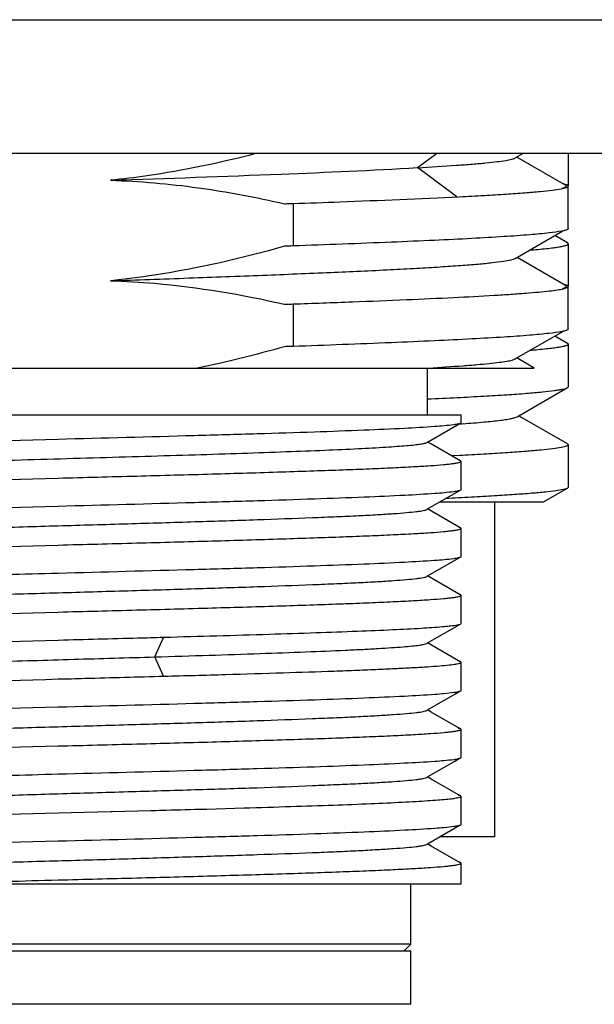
# Model space of a CAD drawing. Header units: millimetres. Extents: x 120 to 620, y 160 to 517.
# Tile 11 of 16: x 519.87 to 528.45, y 284.67 to 299.37. Entities that reach past the tile are written whole.
import ezdxf

# ---------------------------------------------------------------- set-up
doc = ezdxf.new("R2010")
doc.units = ezdxf.units.MM
doc.header["$LTSCALE"] = 46.255
doc.layers.add('00_COMPONENTS', color=7, linetype='CONTINUOUS')

msp = doc.modelspace()

# ---------------------------------------------------------------- linework, layer by layer
at = {"layer": '00_COMPONENTS'}
for p, q in [((494.458, 299.367), (543.158, 299.367)), ((543.158, 297.367), (495.458, 297.367))]:
    msp.add_line(p, q, dxfattribs=at)
at = {"layer": '00_COMPONENTS', "color": 4}
for p, q in [((525.808, 297.158), (526.092, 297.367)), ((526.396, 296.724), (525.807, 297.158)), ((521.886, 289.854), (522.016, 290.143)), ((522.016, 289.566), (521.885, 289.854))]:
    msp.add_line(p, q, dxfattribs=at)
at = {"layer": '00_COMPONENTS', "color": 7}
for p, q in [((527.267, 297.303), (527.379, 297.367)), ((527.974, 296.922), (527.292, 297.317)), ((528.058, 297.367), (528.058, 296.888)), ((528.018, 296.897), (527.974, 296.922)), ((528.058, 296.249), (528.058, 296.883)), ((523.95, 296.623), (523.95, 295.989)), ((527.266, 295.802), (527.977, 296.214)), ((528.046, 296.034), (527.856, 296.144)), ((528.058, 296.021), (528.058, 295.387)), ((528.018, 295.397), (527.296, 295.815)), ((528.058, 294.749), (528.058, 295.383)), ((523.95, 295.123), (523.95, 294.489)), ((527.291, 294.317), (527.978, 294.714)), ((528.046, 294.534), (527.856, 294.644)), ((528.058, 294.521), (528.058, 293.887)), ((527.267, 294.303), (527.291, 294.317)), ((527.551, 294.167), (527.292, 294.317)), ((514.643, 294.167), (527.551, 294.167)), ((525.958, 293.467), (525.958, 294.167)), ((527.319, 293.453), (528.046, 293.874)), ((515.24, 293.467), (526.458, 293.467)), ((526.458, 293.35), (526.458, 293.467)), ((527.295, 293.439), (527.319, 293.453)), ((527.333, 293.445), (527.319, 293.453)), ((528.046, 293.033), (527.333, 293.445)), ((525.958, 293.062), (526.43, 293.335)), ((525.945, 293.054), (525.958, 293.062)), ((526.015, 293.029), (525.958, 293.062)), ((526.419, 292.796), (526.015, 293.029)), ((528.058, 293.02), (528.058, 292.387)), ((526.442, 292.861), (526.318, 292.855)), ((526.479, 292.863), (526.442, 292.861)), ((526.445, 292.781), (526.419, 292.796)), ((526.446, 292.78), (526.442, 292.782)), ((526.458, 292.35), (526.458, 292.772)), ((525.958, 292.062), (526.43, 292.335)), ((527.689, 292.167), (528.046, 292.374)), ((526.14, 292.167), (527.689, 292.167)), ((526.958, 292.167), (526.958, 287.167)), ((525.945, 292.054), (525.958, 292.062)), ((526.015, 292.029), (525.958, 292.062)), ((526.419, 291.796), (526.015, 292.029)), ((526.445, 291.781), (526.419, 291.796)), ((526.458, 291.35), (526.458, 291.772)), ((525.958, 291.062), (526.43, 291.335)), ((525.945, 291.054), (525.958, 291.062)), ((526.015, 291.029), (525.958, 291.062)), ((526.419, 290.796), (526.015, 291.029)), ((526.445, 290.781), (526.419, 290.796)), ((526.446, 290.78), (526.442, 290.782)), ((526.458, 290.35), (526.458, 290.772)), ((525.958, 290.062), (526.431, 290.335)), ((520.449, 290.101), (520.443, 290.101)), ((522.026, 290.143), (522.016, 290.143)), ((525.945, 290.054), (525.958, 290.062)), ((526.015, 290.03), (525.958, 290.062)), ((526.419, 289.796), (526.015, 290.03)), ((526.445, 289.781), (526.419, 289.796)), ((526.446, 289.781), (526.442, 289.783)), ((526.458, 289.35), (526.458, 289.772)), ((525.958, 289.062), (526.363, 289.296)), ((526.363, 289.296), (526.429, 289.335)), ((525.944, 289.054), (525.958, 289.062)), ((526.014, 289.03), (525.958, 289.062)), ((526.419, 288.796), (526.014, 289.03)), ((526.445, 288.781), (526.419, 288.796)), ((526.458, 288.35), (526.458, 288.772)), ((525.958, 288.062), (526.363, 288.296)), ((526.363, 288.296), (526.429, 288.335)), ((525.945, 288.054), (525.958, 288.062)), ((526.014, 288.03), (525.958, 288.062)), ((526.419, 287.796), (526.014, 288.03)), ((526.445, 287.781), (526.419, 287.796)), ((526.458, 287.35), (526.458, 287.772)), ((520.443, 287.524), (521.223, 287.544)), ((521.223, 287.544), (521.25, 287.545)), ((521.25, 287.545), (521.82, 287.56)), ((521.82, 287.56), (521.85, 287.561)), ((521.85, 287.561), (521.86, 287.561)), ((522.628, 287.582), (522.662, 287.583)), ((522.662, 287.583), (523.219, 287.599)), ((525.958, 287.062), (526.43, 287.335)), ((526.958, 287.167), (526.14, 287.167)), ((525.945, 287.054), (525.958, 287.062)), ((526.014, 287.03), (525.958, 287.062)), ((526.419, 286.796), (526.014, 287.03)), ((526.445, 286.781), (526.419, 286.796)), ((526.458, 286.467), (526.458, 286.772)), ((514.768, 286.467), (526.458, 286.467)), ((525.708, 285.567), (525.708, 286.467)), ((525.708, 285.567), (515.208, 285.567)), ((525.608, 285.467), (525.708, 285.567)), ((515.208, 285.467), (525.707, 285.467)), ((525.708, 284.667), (525.708, 285.467)), ((525.707, 284.667), (515.208, 284.667))]:
    msp.add_line(p, q, dxfattribs=at)
for centre, radius, start, end in [((527.797, 297.045), 0.85, 281.3406, 282.5185), ((527.797, 295.546), 0.851, 281.3508, 282.4948), ((524.717, 317.355), 24.084, 274.0624, 274.2142)]:
    msp.add_arc(centre, radius, start, end, dxfattribs=at)
for points, knots in [([(523.39, 297.367), (522.857, 297.229), (522.136, 297.077), (521.407, 296.988), (521.224, 296.969)], [0, 0, 0, 0, 0.749915, 1, 1, 1, 1]), ([(525.807, 297.157), (526.001, 297.168), (526.274, 297.185), (526.615, 297.21), (526.818, 297.228), (526.984, 297.246), (527.113, 297.263), (527.203, 297.281), (527.251, 297.293), (527.267, 297.303)], [0, 0, 0, 0, 0.395697, 0.558868, 0.697651, 0.811537, 0.900076, 0.962902, 1, 1, 1, 1]), ([(521.227, 296.97), (522.075, 296.999), (523.602, 297.052), (525.129, 297.119), (525.808, 297.158)], [0, 0, 0, 0, 0.55519, 1, 1, 1, 1]), ([(521.224, 296.969), (521.662, 296.956), (522.536, 296.88), (523.397, 296.717), (523.823, 296.619)], [0, 0, 0, 0, 0.499981, 1, 1, 1, 1]), ([(526.436, 296.725), (526.559, 296.731), (526.791, 296.743), (527.115, 296.762), (527.394, 296.782), (527.624, 296.801), (527.806, 296.82), (527.936, 296.839), (528.014, 296.856), (528.048, 296.87), (528.058, 296.879), (528.058, 296.883)], [0, 0, 0, 0, 0.225812, 0.42494, 0.59589, 0.73756, 0.849039, 0.929655, 0.979218, 0.992716, 1, 1, 1, 1]), ([(527.969, 296.854), (527.979, 296.857), (527.997, 296.861), (528.016, 296.87), (528.03, 296.878), (528.029, 296.887), (528.027, 296.89)], [0, 0, 0, 0, 0.42083, 0.709773, 0.880367, 1, 1, 1, 1]), ([(528.058, 296.883), (528.058, 296.886), (528.052, 296.894), (528.028, 296.905), (528.005, 296.911), (527.987, 296.915)], [0, 0, 0, 0, 0.11507, 0.30881, 1, 1, 1, 1]), ([(528.027, 296.89), (528.027, 296.89), (528.024, 296.893), (528.021, 296.895), (528.018, 296.897)], [0, 0, 0, 0, 0.207429, 1, 1, 1, 1]), ([(523.95, 296.623), (524.184, 296.631), (525.012, 296.661), (525.841, 296.695), (526.436, 296.725)], [0, 0, 0, 0, 0.28178, 1, 1, 1, 1]), ([(523.823, 296.619), (523.834, 296.62), (523.86, 296.622), (523.903, 296.62), (523.934, 296.622), (523.95, 296.623)], [0, 0, 0, 0, 0.250036, 0.625009, 1, 1, 1, 1]), ([(527.965, 296.211), (527.902, 296.199), (527.742, 296.179), (527.453, 296.152), (527.068, 296.125), (526.593, 296.098), (526.034, 296.071), (525.144, 296.032), (524.441, 296.006), (523.95, 295.989)], [0, 0, 0, 0, 0.047702, 0.120147, 0.216437, 0.335296, 0.475119, 0.633981, 1, 1, 1, 1]), ([(528.058, 296.249), (528.058, 296.246), (528.051, 296.238), (528.026, 296.226), (528.001, 296.219), (527.982, 296.215)], [0, 0, 0, 0, 0.113068, 0.306583, 1, 1, 1, 1]), ([(528.05, 296.259), (528.051, 296.259), (528.055, 296.256), (528.058, 296.252), (528.058, 296.249)], [0, 0, 0, 0, 0.319815, 1, 1, 1, 1]), ([(523.824, 295.985), (523.187, 295.804), (522.323, 295.605), (521.446, 295.492), (521.226, 295.47)], [0, 0, 0, 0, 0.749892, 1, 1, 1, 1]), ([(523.95, 295.989), (523.94, 295.989), (523.913, 295.987), (523.871, 295.988), (523.84, 295.986), (523.824, 295.985)], [0, 0, 0, 0, 0.250034, 0.625008, 1, 1, 1, 1]), ([(527.482, 295.927), (527.566, 295.934), (527.682, 295.945), (527.825, 295.961), (527.907, 295.973), (527.97, 295.984), (528.016, 295.996), (528.044, 296.004), (528.058, 296.016), (528.058, 296.021)], [0, 0, 0, 0, 0.426416, 0.595697, 0.735219, 0.844778, 0.92442, 0.974831, 1, 1, 1, 1]), ([(528.058, 296.021), (528.058, 296.022), (528.056, 296.028), (528.05, 296.031), (528.046, 296.034)], [0, 0, 0, 0, 0.187759, 1, 1, 1, 1]), ([(521.228, 295.47), (521.616, 295.483), (522.374, 295.51), (523.469, 295.551), (524.473, 295.592), (525.238, 295.627), (525.782, 295.656), (526.131, 295.676), (526.437, 295.697), (526.697, 295.717), (526.91, 295.738), (527.074, 295.758), (527.179, 295.775), (527.238, 295.79), (527.258, 295.798), (527.266, 295.802)], [0, 0, 0, 0, 0.192735, 0.375762, 0.543415, 0.690751, 0.755407, 0.813306, 0.864018, 0.907243, 0.942691, 0.970076, 0.989165, 0.995592, 1, 1, 1, 1]), ([(521.226, 295.47), (521.445, 295.463), (522.318, 295.411), (523.185, 295.266), (523.824, 295.119)], [0, 0, 0, 0, 0.250132, 1, 1, 1, 1]), ([(523.95, 295.123), (524.246, 295.133), (524.81, 295.154), (525.61, 295.186), (526.315, 295.218), (526.835, 295.245), (527.194, 295.268), (527.417, 295.284), (527.607, 295.3), (527.764, 295.316), (527.887, 295.331), (527.976, 295.347), (528.028, 295.361), (528.052, 295.372), (528.058, 295.38), (528.058, 295.383)], [0, 0, 0, 0, 0.215168, 0.410578, 0.582546, 0.727916, 0.789762, 0.843988, 0.890355, 0.928654, 0.958729, 0.980489, 0.993963, 0.99775, 1, 1, 1, 1]), ([(527.97, 295.354), (527.98, 295.357), (527.997, 295.362), (528.016, 295.37), (528.03, 295.379), (528.029, 295.387), (528.027, 295.39)], [0, 0, 0, 0, 0.419256, 0.707348, 0.878403, 1, 1, 1, 1]), ([(528.058, 295.383), (528.058, 295.386), (528.052, 295.394), (528.028, 295.405), (528.004, 295.411), (527.986, 295.415)], [0, 0, 0, 0, 0.114912, 0.308661, 1, 1, 1, 1]), ([(528.027, 295.39), (528.026, 295.39), (528.024, 295.393), (528.02, 295.396), (528.018, 295.397)], [0, 0, 0, 0, 0.207014, 1, 1, 1, 1]), ([(523.824, 295.119), (523.835, 295.12), (523.861, 295.122), (523.903, 295.12), (523.934, 295.122), (523.95, 295.123)], [0, 0, 0, 0, 0.250035, 0.625009, 1, 1, 1, 1]), ([(528.058, 294.749), (528.058, 294.746), (528.051, 294.738), (528.026, 294.726), (528.001, 294.719), (527.982, 294.715)], [0, 0, 0, 0, 0.112973, 0.306463, 1, 1, 1, 1]), ([(528.05, 294.759), (528.051, 294.759), (528.055, 294.756), (528.058, 294.752), (528.058, 294.749)], [0, 0, 0, 0, 0.319738, 1, 1, 1, 1]), ([(527.965, 294.712), (527.902, 294.699), (527.742, 294.679), (527.453, 294.652), (527.069, 294.625), (526.594, 294.598), (526.034, 294.571), (525.144, 294.532), (524.441, 294.506), (523.95, 294.489)], [0, 0, 0, 0, 0.04767, 0.120094, 0.216372, 0.335227, 0.475056, 0.633931, 1, 1, 1, 1]), ([(523.95, 294.489), (523.939, 294.489), (523.913, 294.487), (523.87, 294.488), (523.838, 294.486), (523.822, 294.485)], [0, 0, 0, 0, 0.250031, 0.625004, 1, 1, 1, 1]), ([(528.058, 294.521), (528.058, 294.516), (528.044, 294.504), (528.016, 294.495), (527.97, 294.484), (527.907, 294.473), (527.826, 294.461), (527.683, 294.445), (527.567, 294.434), (527.484, 294.427)], [0, 0, 0, 0, 0.025184, 0.075627, 0.155297, 0.264842, 0.404345, 0.573615, 1, 1, 1, 1]), ([(528.046, 294.534), (528.048, 294.533), (528.053, 294.53), (528.058, 294.524), (528.058, 294.521)], [0, 0, 0, 0, 0.337355, 1, 1, 1, 1]), ([(525.976, 294.167), (526.147, 294.178), (526.388, 294.193), (526.689, 294.217), (526.869, 294.233), (527.016, 294.25), (527.13, 294.266), (527.21, 294.282), (527.253, 294.295), (527.267, 294.303)], [0, 0, 0, 0, 0.395191, 0.558105, 0.696668, 0.81038, 0.898931, 0.962095, 1, 1, 1, 1]), ([(525.958, 293.705), (526.106, 293.712), (526.385, 293.725), (526.779, 293.746), (527.124, 293.767), (527.416, 293.787), (527.655, 293.808), (527.818, 293.826), (527.921, 293.841), (527.976, 293.851), (528.016, 293.861), (528.038, 293.869), (528.046, 293.874)], [0, 0, 0, 0, 0.210743, 0.399377, 0.564449, 0.704682, 0.819014, 0.906609, 0.940194, 0.966919, 0.986809, 1, 1, 1, 1]), ([(528.046, 293.874), (528.048, 293.875), (528.053, 293.878), (528.058, 293.883), (528.058, 293.887)], [0, 0, 0, 0, 0.336215, 1, 1, 1, 1]), ([(526.487, 293.335), (526.593, 293.343), (526.779, 293.358), (526.996, 293.38), (527.132, 293.399), (527.204, 293.412), (527.256, 293.424), (527.285, 293.433), (527.295, 293.439)], [0, 0, 0, 0, 0.389461, 0.688124, 0.801987, 0.891783, 0.957594, 1, 1, 1, 1]), ([(526.348, 293.319), (526.253, 293.306), (526.008, 293.287), (525.562, 293.261), (524.964, 293.235), (524.231, 293.208), (523.387, 293.181), (522.112, 293.145), (521.121, 293.119), (520.443, 293.101)], [0, 0, 0, 0, 0.048297, 0.124728, 0.227071, 0.352303, 0.496708, 0.655998, 1, 1, 1, 1]), ([(526.43, 293.335), (526.425, 293.333), (526.398, 293.327), (526.37, 293.322), (526.348, 293.319)], [0, 0, 0, 0, 0.189861, 1, 1, 1, 1]), ([(526.458, 293.35), (526.458, 293.346), (526.447, 293.339), (526.437, 293.337), (526.43, 293.335)], [0, 0, 0, 0, 0.318423, 1, 1, 1, 1]), ([(514.942, 292.57), (514.948, 292.574), (514.965, 292.579), (514.997, 292.586), (515.041, 292.594), (515.123, 292.605), (515.257, 292.618), (515.452, 292.632), (515.692, 292.647), (515.974, 292.662), (516.297, 292.677), (516.951, 292.704), (517.99, 292.74), (519.43, 292.783), (520.703, 292.819), (521.732, 292.85), (522.474, 292.872), (523.176, 292.894), (523.821, 292.917), (524.399, 292.939), (524.896, 292.961), (525.255, 292.981), (525.495, 292.997), (525.637, 293.008), (525.752, 293.019), (525.841, 293.03), (525.902, 293.041), (525.935, 293.048), (525.945, 293.054)], [0, 0, 0, 0, 0.001873, 0.004816, 0.00885, 0.013981, 0.027514, 0.045306, 0.067176, 0.092938, 0.122382, 0.15524, 0.271116, 0.405477, 0.547467, 0.617741, 0.685624, 0.749744, 0.808798, 0.861586, 0.907047, 0.944259, 0.959529, 0.972471, 0.983023, 0.991141, 0.996796, 1, 1, 1, 1]), ([(520.443, 293.101), (519.443, 293.074), (518.029, 293.038), (516.298, 292.981), (515.568, 292.952), (515.251, 292.935)], [0, 0, 0, 0, 0.577883, 0.816899, 1, 1, 1, 1]), ([(528.058, 293.02), (528.058, 293.016), (528.049, 293.007), (528.015, 292.993), (527.939, 292.976), (527.813, 292.958), (527.636, 292.939), (527.412, 292.92), (527.14, 292.901), (526.824, 292.881), (526.599, 292.869), (526.479, 292.863)], [0, 0, 0, 0, 0.007334, 0.020833, 0.070374, 0.150938, 0.262343, 0.403958, 0.574882, 0.774006, 1, 1, 1, 1]), ([(528.046, 293.033), (528.048, 293.032), (528.053, 293.029), (528.058, 293.024), (528.058, 293.02)], [0, 0, 0, 0, 0.336725, 1, 1, 1, 1]), ([(520.443, 292.524), (520.834, 292.534), (521.601, 292.554), (522.715, 292.584), (523.595, 292.61), (524.246, 292.632), (524.682, 292.647), (525.077, 292.662), (525.427, 292.678), (525.73, 292.693), (525.982, 292.708), (526.159, 292.722), (526.273, 292.733), (526.337, 292.74), (526.388, 292.748), (526.425, 292.756), (526.446, 292.761), (526.458, 292.769), (526.458, 292.772)], [0, 0, 0, 0, 0.194677, 0.381944, 0.554592, 0.633328, 0.705975, 0.771832, 0.830267, 0.880717, 0.922701, 0.955822, 0.968961, 0.979779, 0.98826, 0.994399, 0.998232, 1, 1, 1, 1]), ([(526.458, 292.772), (526.458, 292.775), (526.45, 292.782), (526.442, 292.784), (526.437, 292.786)], [0, 0, 0, 0, 0.331933, 1, 1, 1, 1]), ([(526.451, 292.774), (526.451, 292.775), (526.451, 292.777), (526.448, 292.779), (526.446, 292.78)], [0, 0, 0, 0, 0.186945, 1, 1, 1, 1]), ([(515.251, 292.357), (515.568, 292.374), (516.298, 292.404), (518.029, 292.46), (519.443, 292.497), (520.443, 292.524)], [0, 0, 0, 0, 0.183102, 0.422117, 1, 1, 1, 1]), ([(528.058, 292.387), (528.058, 292.386), (528.056, 292.38), (528.05, 292.376), (528.046, 292.374)], [0, 0, 0, 0, 0.188223, 1, 1, 1, 1]), ([(526.35, 292.32), (526.256, 292.307), (526.012, 292.287), (525.566, 292.261), (524.968, 292.235), (524.236, 292.208), (523.391, 292.182), (522.114, 292.145), (521.122, 292.119), (520.443, 292.101)], [0, 0, 0, 0, 0.048036, 0.124294, 0.22655, 0.351775, 0.496245, 0.655656, 1, 1, 1, 1]), ([(528.046, 292.374), (528.039, 292.37), (528.019, 292.362), (527.963, 292.348), (527.861, 292.332), (527.703, 292.313), (527.495, 292.294), (527.241, 292.275), (526.942, 292.256), (526.599, 292.236), (526.356, 292.224), (526.228, 292.218)], [0, 0, 0, 0, 0.0138, 0.034149, 0.09498, 0.182653, 0.296718, 0.43647, 0.601015, 0.789274, 1, 1, 1, 1]), ([(526.43, 292.335), (526.425, 292.333), (526.399, 292.327), (526.372, 292.323), (526.35, 292.32)], [0, 0, 0, 0, 0.190867, 1, 1, 1, 1]), ([(526.458, 292.35), (526.458, 292.346), (526.447, 292.339), (526.437, 292.337), (526.43, 292.335)], [0, 0, 0, 0, 0.318048, 1, 1, 1, 1]), ([(520.443, 292.101), (519.443, 292.075), (518.029, 292.038), (516.298, 291.981), (515.568, 291.952), (515.251, 291.935)], [0, 0, 0, 0, 0.577883, 0.816899, 1, 1, 1, 1]), ([(514.942, 291.57), (514.948, 291.574), (514.965, 291.579), (514.997, 291.586), (515.041, 291.594), (515.124, 291.604), (515.257, 291.617), (515.452, 291.632), (515.692, 291.647), (515.974, 291.662), (516.298, 291.677), (516.8, 291.698), (517.505, 291.723), (518.424, 291.753), (519.415, 291.782), (520.444, 291.812), (521.472, 291.842), (522.464, 291.872), (523.382, 291.901), (524.087, 291.927), (524.59, 291.948), (524.913, 291.962), (525.195, 291.977), (525.435, 291.992), (525.63, 292.007), (525.763, 292.02), (525.846, 292.031), (525.89, 292.038), (525.922, 292.045), (525.939, 292.051), (525.945, 292.054)], [0, 0, 0, 0, 0.001877, 0.004827, 0.008868, 0.014005, 0.027537, 0.04532, 0.067198, 0.092971, 0.122413, 0.155263, 0.229966, 0.31439, 0.4055, 0.500012, 0.594523, 0.685632, 0.77005, 0.844754, 0.877602, 0.907036, 0.932805, 0.954688, 0.972468, 0.985988, 0.991122, 0.995166, 0.99812, 1, 1, 1, 1]), ([(520.443, 291.524), (520.834, 291.534), (521.601, 291.554), (522.715, 291.584), (523.595, 291.61), (524.246, 291.632), (524.682, 291.647), (525.077, 291.662), (525.427, 291.678), (525.73, 291.693), (525.982, 291.708), (526.159, 291.722), (526.273, 291.733), (526.337, 291.74), (526.388, 291.748), (526.425, 291.756), (526.446, 291.761), (526.458, 291.769), (526.458, 291.772)], [0, 0, 0, 0, 0.194678, 0.381947, 0.554596, 0.633332, 0.705979, 0.771836, 0.830271, 0.880721, 0.922705, 0.955826, 0.968965, 0.979783, 0.988264, 0.994403, 0.998234, 1, 1, 1, 1]), ([(526.446, 291.781), (526.445, 291.781), (526.44, 291.783), (526.435, 291.785), (526.432, 291.786)], [0, 0, 0, 0, 0.199899, 1, 1, 1, 1]), ([(526.458, 291.772), (526.458, 291.775), (526.45, 291.782), (526.442, 291.784), (526.437, 291.786)], [0, 0, 0, 0, 0.333257, 1, 1, 1, 1]), ([(515.251, 291.357), (515.568, 291.374), (516.298, 291.404), (518.029, 291.46), (519.443, 291.497), (520.443, 291.524)], [0, 0, 0, 0, 0.183101, 0.422117, 1, 1, 1, 1]), ([(526.348, 291.319), (526.253, 291.306), (526.008, 291.287), (525.562, 291.261), (524.964, 291.235), (524.232, 291.208), (523.387, 291.181), (522.112, 291.145), (521.121, 291.119), (520.443, 291.101)], [0, 0, 0, 0, 0.048286, 0.12471, 0.22705, 0.352281, 0.496689, 0.655984, 1, 1, 1, 1]), ([(526.43, 291.335), (526.425, 291.333), (526.398, 291.327), (526.37, 291.322), (526.348, 291.319)], [0, 0, 0, 0, 0.190098, 1, 1, 1, 1]), ([(526.458, 291.35), (526.458, 291.346), (526.447, 291.339), (526.437, 291.337), (526.43, 291.335)], [0, 0, 0, 0, 0.318216, 1, 1, 1, 1]), ([(520.443, 291.101), (519.925, 291.087), (518.925, 291.061), (517.511, 291.021), (516.298, 290.981), (515.568, 290.952), (515.251, 290.935)], [0, 0, 0, 0, 0.299246, 0.577883, 0.816899, 1, 1, 1, 1]), ([(514.942, 290.57), (514.948, 290.574), (514.966, 290.579), (514.997, 290.587), (515.042, 290.594), (515.125, 290.605), (515.258, 290.617), (515.453, 290.632), (515.693, 290.647), (515.976, 290.662), (516.3, 290.677), (516.803, 290.698), (517.507, 290.723), (518.426, 290.753), (519.417, 290.782), (520.446, 290.812), (521.474, 290.842), (522.465, 290.872), (523.383, 290.901), (524.088, 290.927), (524.59, 290.948), (524.913, 290.962), (525.196, 290.977), (525.435, 290.992), (525.63, 291.007), (525.763, 291.02), (525.846, 291.031), (525.89, 291.038), (525.922, 291.045), (525.939, 291.051), (525.945, 291.054)], [0, 0, 0, 0, 0.001888, 0.004851, 0.00891, 0.014066, 0.027635, 0.04544, 0.06733, 0.093125, 0.122591, 0.15545, 0.230161, 0.314592, 0.405689, 0.500184, 0.594672, 0.685749, 0.770145, 0.844811, 0.877658, 0.907083, 0.932832, 0.954702, 0.97249, 0.98601, 0.991137, 0.995173, 0.998121, 1, 1, 1, 1]), ([(520.443, 290.524), (520.834, 290.534), (521.601, 290.554), (522.715, 290.584), (523.595, 290.61), (524.246, 290.632), (524.682, 290.647), (525.077, 290.662), (525.427, 290.678), (525.73, 290.693), (525.982, 290.708), (526.159, 290.722), (526.273, 290.733), (526.337, 290.74), (526.388, 290.748), (526.425, 290.756), (526.446, 290.761), (526.458, 290.769), (526.458, 290.772)], [0, 0, 0, 0, 0.194677, 0.381944, 0.554593, 0.633328, 0.705975, 0.771832, 0.830267, 0.880717, 0.922701, 0.955822, 0.96896, 0.979779, 0.98826, 0.994399, 0.998231, 1, 1, 1, 1]), ([(526.458, 290.772), (526.458, 290.775), (526.45, 290.782), (526.443, 290.784), (526.437, 290.786)], [0, 0, 0, 0, 0.333382, 1, 1, 1, 1]), ([(526.452, 290.774), (526.452, 290.775), (526.451, 290.777), (526.448, 290.779), (526.446, 290.78)], [0, 0, 0, 0, 0.187447, 1, 1, 1, 1]), ([(515.251, 290.357), (515.568, 290.374), (516.298, 290.404), (518.029, 290.461), (519.443, 290.497), (520.443, 290.524)], [0, 0, 0, 0, 0.183101, 0.422117, 1, 1, 1, 1]), ([(526.433, 290.335), (526.429, 290.334), (526.411, 290.33), (526.393, 290.326), (526.379, 290.324)], [0, 0, 0, 0, 0.200021, 1, 1, 1, 1]), ([(526.458, 290.35), (526.458, 290.347), (526.448, 290.34), (526.439, 290.337), (526.433, 290.335)], [0, 0, 0, 0, 0.322637, 1, 1, 1, 1]), ([(526.379, 290.324), (526.313, 290.313), (526.141, 290.297), (525.828, 290.275), (525.405, 290.254), (524.881, 290.232), (524.266, 290.21), (523.305, 290.179), (522.549, 290.157), (522.026, 290.143)], [0, 0, 0, 0, 0.045887, 0.118473, 0.216343, 0.33752, 0.479548, 0.63952, 1, 1, 1, 1]), ([(520.443, 290.101), (519.443, 290.074), (518.029, 290.038), (516.298, 289.981), (515.568, 289.952), (515.251, 289.935)], [0, 0, 0, 0, 0.577884, 0.816897, 1, 1, 1, 1]), ([(522.016, 290.143), (521.888, 290.139), (521.365, 290.125), (520.843, 290.111), (520.449, 290.101)], [0, 0, 0, 0, 0.246081, 1, 1, 1, 1]), ([(521.885, 289.854), (522.157, 289.862), (522.681, 289.878), (523.432, 289.903), (524.111, 289.928), (524.622, 289.949), (524.982, 289.966), (525.211, 289.978), (525.411, 289.991), (525.581, 290.003), (525.718, 290.015), (525.824, 290.027), (525.895, 290.039), (525.933, 290.048), (525.945, 290.054)], [0, 0, 0, 0, 0.200139, 0.38667, 0.554912, 0.700884, 0.764326, 0.820848, 0.870163, 0.911994, 0.946067, 0.972131, 0.99008, 1, 1, 1, 1]), ([(514.944, 289.569), (514.952, 289.573), (514.974, 289.58), (515.015, 289.588), (515.073, 289.597), (515.183, 289.61), (515.36, 289.625), (515.621, 289.643), (515.942, 289.66), (516.32, 289.677), (516.749, 289.694), (517.406, 289.719), (518.311, 289.75), (519.466, 289.783), (520.669, 289.818), (521.481, 289.842), (521.886, 289.854)], [0, 0, 0, 0, 0.003721, 0.009784, 0.018207, 0.028982, 0.057516, 0.095221, 0.14176, 0.19642, 0.258409, 0.326935, 0.480319, 0.64938, 0.825498, 1, 1, 1, 1]), ([(522.026, 289.566), (522.332, 289.574), (522.924, 289.591), (523.771, 289.616), (524.425, 289.638), (524.899, 289.655), (525.212, 289.668), (525.493, 289.681), (525.74, 289.694), (525.952, 289.707), (526.128, 289.719), (526.266, 289.732), (526.357, 289.743), (526.409, 289.752), (526.435, 289.758), (526.45, 289.763), (526.458, 289.77), (526.458, 289.772)], [0, 0, 0, 0, 0.207321, 0.399745, 0.572158, 0.649404, 0.719981, 0.783415, 0.839293, 0.88724, 0.926949, 0.95816, 0.980698, 0.988682, 0.994483, 0.998159, 1, 1, 1, 1]), ([(526.458, 289.772), (526.458, 289.775), (526.45, 289.782), (526.442, 289.784), (526.437, 289.786)], [0, 0, 0, 0, 0.332804, 1, 1, 1, 1]), ([(526.451, 289.775), (526.451, 289.775), (526.45, 289.778), (526.447, 289.779), (526.446, 289.781)], [0, 0, 0, 0, 0.188064, 1, 1, 1, 1]), ([(515.251, 289.357), (515.568, 289.374), (516.298, 289.404), (518.029, 289.461), (519.443, 289.497), (520.443, 289.524)], [0, 0, 0, 0, 0.183104, 0.422114, 1, 1, 1, 1]), ([(520.443, 289.524), (520.577, 289.527), (521.104, 289.541), (521.631, 289.555), (522.026, 289.566)], [0, 0, 0, 0, 0.252732, 1, 1, 1, 1]), ([(526.349, 289.32), (526.255, 289.306), (526.01, 289.287), (525.564, 289.261), (524.966, 289.235), (524.234, 289.208), (523.389, 289.182), (522.113, 289.145), (521.121, 289.119), (520.443, 289.101)], [0, 0, 0, 0, 0.048167, 0.124512, 0.226812, 0.352041, 0.496478, 0.655828, 1, 1, 1, 1]), ([(526.43, 289.335), (526.425, 289.333), (526.398, 289.327), (526.371, 289.323), (526.349, 289.32)], [0, 0, 0, 0, 0.190583, 1, 1, 1, 1]), ([(526.458, 289.35), (526.458, 289.346), (526.446, 289.339), (526.437, 289.337), (526.43, 289.335)], [0, 0, 0, 0, 0.317965, 1, 1, 1, 1]), ([(514.943, 288.57), (514.948, 288.573), (514.965, 288.579), (514.997, 288.587), (515.041, 288.594), (515.124, 288.604), (515.258, 288.617), (515.453, 288.632), (515.692, 288.647), (515.975, 288.662), (516.298, 288.677), (516.8, 288.698), (517.505, 288.723), (518.423, 288.753), (519.414, 288.782), (520.442, 288.812), (521.47, 288.842), (522.462, 288.871), (523.38, 288.901), (524.085, 288.927), (524.588, 288.947), (524.911, 288.962), (525.194, 288.977), (525.434, 288.992), (525.629, 289.007), (525.762, 289.02), (525.845, 289.03), (525.889, 289.038), (525.921, 289.045), (525.938, 289.05), (525.944, 289.054)], [0, 0, 0, 0, 0.00187, 0.004817, 0.008868, 0.014018, 0.027572, 0.045372, 0.067247, 0.092999, 0.122416, 0.155248, 0.229945, 0.314349, 0.405427, 0.499913, 0.594404, 0.685498, 0.769921, 0.844625, 0.877476, 0.906933, 0.932728, 0.95462, 0.97242, 0.985965, 0.991111, 0.995162, 0.998117, 1, 1, 1, 1]), ([(520.443, 289.101), (519.443, 289.075), (518.029, 289.038), (516.298, 288.981), (515.568, 288.952), (515.251, 288.935)], [0, 0, 0, 0, 0.577883, 0.816899, 1, 1, 1, 1]), ([(520.443, 288.524), (520.834, 288.534), (521.601, 288.554), (522.715, 288.584), (523.595, 288.61), (524.246, 288.632), (524.682, 288.647), (525.077, 288.662), (525.427, 288.678), (525.73, 288.693), (525.982, 288.708), (526.159, 288.722), (526.273, 288.733), (526.337, 288.74), (526.388, 288.748), (526.425, 288.756), (526.446, 288.761), (526.458, 288.769), (526.458, 288.772)], [0, 0, 0, 0, 0.194677, 0.381945, 0.554594, 0.63333, 0.705977, 0.771835, 0.83027, 0.88072, 0.922705, 0.955826, 0.968965, 0.979783, 0.988264, 0.994403, 0.998234, 1, 1, 1, 1]), ([(526.415, 288.791), (526.418, 288.79), (526.429, 288.788), (526.439, 288.785), (526.445, 288.781)], [0, 0, 0, 0, 0.323249, 1, 1, 1, 1]), ([(526.458, 288.772), (526.458, 288.775), (526.45, 288.782), (526.442, 288.784), (526.437, 288.786)], [0, 0, 0, 0, 0.332778, 1, 1, 1, 1]), ([(515.251, 288.357), (515.568, 288.374), (516.298, 288.404), (518.029, 288.461), (519.443, 288.497), (520.443, 288.524)], [0, 0, 0, 0, 0.183101, 0.422117, 1, 1, 1, 1]), ([(526.348, 288.319), (526.254, 288.306), (526.009, 288.287), (525.562, 288.261), (524.964, 288.235), (524.232, 288.208), (523.387, 288.181), (522.112, 288.145), (521.121, 288.119), (520.443, 288.101)], [0, 0, 0, 0, 0.048272, 0.124687, 0.227023, 0.352254, 0.496665, 0.655966, 1, 1, 1, 1]), ([(526.43, 288.335), (526.425, 288.333), (526.398, 288.327), (526.37, 288.322), (526.348, 288.319)], [0, 0, 0, 0, 0.190357, 1, 1, 1, 1]), ([(526.458, 288.35), (526.458, 288.346), (526.446, 288.339), (526.437, 288.337), (526.43, 288.335)], [0, 0, 0, 0, 0.317906, 1, 1, 1, 1]), ([(514.945, 287.569), (514.951, 287.572), (514.968, 287.578), (515.017, 287.589), (515.11, 287.602), (515.258, 287.617), (515.452, 287.632), (515.692, 287.647), (515.975, 287.661), (516.299, 287.675), (516.801, 287.696), (517.505, 287.723), (518.423, 287.753), (519.415, 287.781), (520.443, 287.811), (521.471, 287.842), (522.462, 287.871), (523.38, 287.899), (524.085, 287.926), (524.588, 287.948), (524.911, 287.962), (525.193, 287.977), (525.433, 287.991), (525.628, 288.006), (525.761, 288.019), (525.845, 288.03), (525.889, 288.038), (525.921, 288.045), (525.939, 288.051), (525.945, 288.054)], [0, 0, 0, 0, 0.001883, 0.004826, 0.013948, 0.027397, 0.045129, 0.067036, 0.092874, 0.122362, 0.15521, 0.229802, 0.314202, 0.405337, 0.499833, 0.594345, 0.685404, 0.769798, 0.844592, 0.877484, 0.906901, 0.932602, 0.954421, 0.972209, 0.985817, 0.991008, 0.995106, 0.998101, 1, 1, 1, 1]), ([(520.443, 288.101), (519.925, 288.087), (518.925, 288.061), (517.511, 288.021), (516.298, 287.981), (515.568, 287.952), (515.251, 287.935)], [0, 0, 0, 0, 0.299246, 0.577883, 0.816899, 1, 1, 1, 1]), ([(523.219, 287.599), (523.452, 287.606), (523.897, 287.62), (524.528, 287.641), (525.083, 287.662), (525.494, 287.681), (525.777, 287.696), (525.953, 287.707), (526.103, 287.717), (526.226, 287.728), (526.323, 287.738), (526.393, 287.748), (526.434, 287.758), (526.453, 287.765), (526.458, 287.77), (526.458, 287.772)], [0, 0, 0, 0, 0.215414, 0.411, 0.583124, 0.728591, 0.790466, 0.844711, 0.891079, 0.92936, 0.959393, 0.98107, 0.994386, 0.998017, 1, 1, 1, 1]), ([(526.415, 287.791), (526.418, 287.79), (526.429, 287.788), (526.439, 287.785), (526.445, 287.781)], [0, 0, 0, 0, 0.323748, 1, 1, 1, 1]), ([(526.458, 287.772), (526.458, 287.775), (526.45, 287.782), (526.442, 287.784), (526.437, 287.786)], [0, 0, 0, 0, 0.333036, 1, 1, 1, 1]), ([(521.86, 287.561), (521.925, 287.563), (522.181, 287.57), (522.437, 287.577), (522.628, 287.582)], [0, 0, 0, 0, 0.253793, 1, 1, 1, 1]), ([(515.251, 287.357), (515.568, 287.374), (516.298, 287.404), (518.029, 287.461), (519.443, 287.497), (520.443, 287.524)], [0, 0, 0, 0, 0.183101, 0.422117, 1, 1, 1, 1]), ([(526.349, 287.32), (526.255, 287.307), (526.011, 287.287), (525.565, 287.261), (524.967, 287.235), (524.235, 287.208), (523.39, 287.182), (522.113, 287.145), (521.122, 287.119), (520.443, 287.101)], [0, 0, 0, 0, 0.048098, 0.124398, 0.226675, 0.351902, 0.496356, 0.655738, 1, 1, 1, 1]), ([(526.43, 287.335), (526.425, 287.333), (526.398, 287.327), (526.371, 287.323), (526.349, 287.32)], [0, 0, 0, 0, 0.190703, 1, 1, 1, 1]), ([(526.458, 287.35), (526.458, 287.346), (526.446, 287.339), (526.437, 287.337), (526.43, 287.335)], [0, 0, 0, 0, 0.317945, 1, 1, 1, 1]), ([(520.443, 287.101), (519.443, 287.075), (518.029, 287.038), (516.298, 286.981), (515.568, 286.952), (515.251, 286.935)], [0, 0, 0, 0, 0.577883, 0.816899, 1, 1, 1, 1]), ([(514.942, 286.57), (514.948, 286.574), (514.966, 286.579), (514.998, 286.586), (515.042, 286.593), (515.126, 286.603), (515.26, 286.616), (515.455, 286.63), (515.694, 286.646), (515.976, 286.661), (516.298, 286.677), (516.801, 286.698), (517.506, 286.722), (518.425, 286.752), (519.416, 286.783), (520.444, 286.811), (521.472, 286.84), (522.463, 286.872), (523.382, 286.901), (524.086, 286.926), (524.588, 286.946), (524.912, 286.961), (525.195, 286.977), (525.435, 286.992), (525.629, 287.007), (525.762, 287.019), (525.844, 287.03), (525.888, 287.037), (525.919, 287.044), (525.936, 287.05), (525.942, 287.053)], [0, 0, 0, 0, 0.001893, 0.00488, 0.008974, 0.014166, 0.027782, 0.045576, 0.067392, 0.093076, 0.122459, 0.155322, 0.230114, 0.314534, 0.405601, 0.500123, 0.594629, 0.685776, 0.770208, 0.844804, 0.877644, 0.907126, 0.93297, 0.954899, 0.972649, 0.986089, 0.991183, 0.995192, 0.998124, 1, 1, 1, 1]), ([(520.443, 286.524), (520.834, 286.534), (521.601, 286.554), (522.715, 286.584), (523.595, 286.61), (524.246, 286.632), (524.682, 286.647), (525.077, 286.662), (525.427, 286.678), (525.73, 286.693), (525.982, 286.708), (526.159, 286.722), (526.273, 286.733), (526.337, 286.74), (526.388, 286.748), (526.425, 286.756), (526.446, 286.761), (526.458, 286.769), (526.458, 286.772)], [0, 0, 0, 0, 0.194679, 0.381949, 0.554598, 0.633333, 0.705979, 0.771836, 0.830271, 0.880722, 0.922707, 0.955828, 0.968966, 0.979785, 0.988265, 0.994404, 0.998235, 1, 1, 1, 1]), ([(526.446, 286.781), (526.445, 286.781), (526.44, 286.783), (526.435, 286.785), (526.431, 286.786)], [0, 0, 0, 0, 0.199925, 1, 1, 1, 1]), ([(526.458, 286.772), (526.458, 286.775), (526.45, 286.782), (526.443, 286.784), (526.437, 286.785)], [0, 0, 0, 0, 0.333905, 1, 1, 1, 1]), ([(518.361, 286.467), (518.529, 286.472), (519.224, 286.491), (519.918, 286.51), (520.443, 286.524)], [0, 0, 0, 0, 0.24297, 1, 1, 1, 1])]:
    msp.add_open_spline(points, degree=3, knots=knots, dxfattribs=at)
for points in [[(523.822, 294.485), (523.394, 294.363), (522.961, 294.255), (522.525, 294.167)], [(526.449, 291.778), (526.448, 291.779), (526.447, 291.78), (526.446, 291.781)], [(526.449, 286.778), (526.448, 286.779), (526.447, 286.78), (526.446, 286.781)]]:
    msp.add_open_spline(points, degree=3, dxfattribs=at)

doc.saveas('drawing.dxf')
